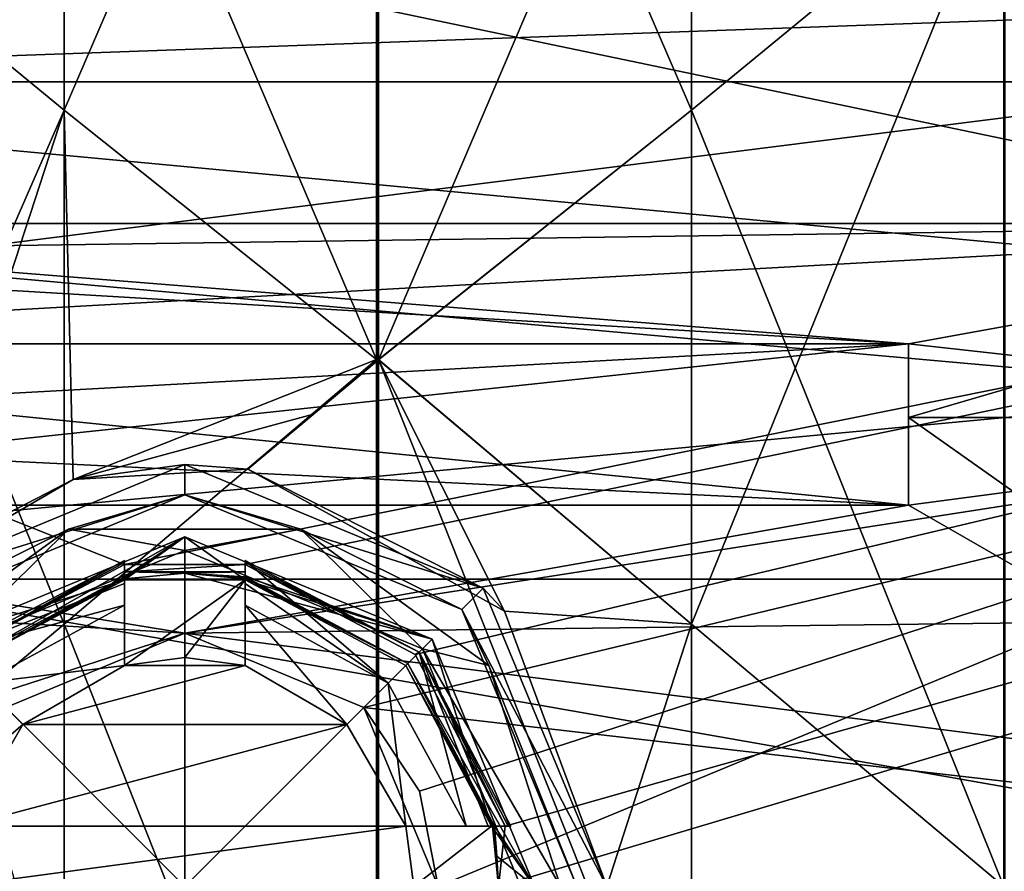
# Model space of a CAD drawing. Header units: millimetres. Extents: x -109 to 171, y -66 to 35.
# Tile 161 of 185: x 130 to 138, y 0 to 7. Entities that reach past the tile are written whole.
import ezdxf

# ---------------------------------------------------------------- set-up
doc = ezdxf.new("R2010")
doc.units = ezdxf.units.MM
doc.header["$LTSCALE"] = 65.185185
for name, color, linetype in [('697', 7, 'CONTINUOUS'), ('701', 7, 'CONTINUOUS'), ('707', 7, 'CONTINUOUS'), ('710', 7, 'CONTINUOUS'), ('712', 7, 'CONTINUOUS'), ('714', 7, 'CONTINUOUS'), ('715', 7, 'CONTINUOUS'), ('717', 7, 'CONTINUOUS'), ('719', 7, 'CONTINUOUS'), ('720', 7, 'CONTINUOUS'), ('724', 7, 'CONTINUOUS'), ('725', 7, 'CONTINUOUS'), ('732', 7, 'CONTINUOUS'), ('784', 7, 'CONTINUOUS'), ('785', 7, 'CONTINUOUS'), ('793', 7, 'CONTINUOUS'), ('794', 7, 'CONTINUOUS'), ('865', 7, 'CONTINUOUS'), ('872', 7, 'CONTINUOUS'), ('881', 7, 'CONTINUOUS'), ('888', 7, 'CONTINUOUS'), ('905', 7, 'CONTINUOUS'), ('906', 7, 'CONTINUOUS'), ('907', 7, 'CONTINUOUS'), ('910', 7, 'CONTINUOUS'), ('912', 7, 'CONTINUOUS'), ('921', 7, 'CONTINUOUS'), ('922', 7, 'CONTINUOUS'), ('923', 7, 'CONTINUOUS'), ('924', 7, 'CONTINUOUS'), ('925', 7, 'CONTINUOUS'), ('928', 7, 'CONTINUOUS'), ('930', 7, 'CONTINUOUS'), ('931', 7, 'CONTINUOUS'), ('934', 7, 'CONTINUOUS'), ('935', 7, 'CONTINUOUS'), ('939', 7, 'CONTINUOUS'), ('940', 7, 'CONTINUOUS'), ('941', 7, 'CONTINUOUS'), ('942', 7, 'CONTINUOUS'), ('945', 7, 'CONTINUOUS'), ('946', 7, 'CONTINUOUS'), ('949', 7, 'CONTINUOUS'), ('951', 7, 'CONTINUOUS'), ('952', 7, 'CONTINUOUS')]:
    doc.layers.add(name, color=color, linetype=linetype)

msp = doc.modelspace()

# ---------------------------------------------------------------- linework, layer by layer
at = {"layer": '697', "linetype": 'CONTINUOUS'}
for points in [[(125.7752, 4.7864, -19.6762), (168.1, 10.125, -17.537), (123.6433, 13.4877, -15.1044), (125.7752, 4.7864, -19.6762)], [(168.1, 10.125, -17.537), (125.7752, 4.7864, -19.6762), (131.1, 2.671, -20.0731), (168.1, 10.125, -17.537)], [(132.1, 2.671, -20.0731), (168.1, 10.125, -17.537), (131.1, 2.671, -20.0731), (132.1, 2.671, -20.0731)], [(133.5094, 1.923, -20.1585), (168.1, 10.125, -17.537), (132.1, 2.671, -20.0731), (133.5094, 1.923, -20.1585)], [(134.2558, 0.5, -20.2438), (168.1, 10.125, -17.537), (133.5094, 1.923, -20.1585), (134.2558, 0.5, -20.2438)], [(168.1, 0, -20.25), (168.1, 10.125, -17.537), (134.2, 0, -20.25), (168.1, 0, -20.25)], [(134.2, 0, -20.25), (168.1, 10.125, -17.537), (134.2558, 0.5, -20.2438), (134.2, 0, -20.25)], [(131.1, 2.671, -20.0731), (125.7752, 4.7864, -19.6762), (129.6906, 1.9229, -20.1585), (131.1, 2.671, -20.0731)], [(132.1, 2.6112, -20.0809), (132.1, 2.671, -20.0731), (131.1, 2.6112, -20.0809), (132.1, 2.6112, -20.0809)], [(131.1, 2.6112, -20.0809), (132.1, 2.671, -20.0731), (131.1, 2.671, -20.0731), (131.1, 2.6112, -20.0809)], [(131.6, 2.6, -20.0824), (132.1, 2.6112, -20.0809), (131.1, 2.6112, -20.0809), (131.6, 2.6, -20.0824)], [(131.1, 2.5515, -20.0886), (131.6, 2.6, -20.0824), (131.1, 2.6112, -20.0809), (131.1, 2.5515, -20.0886)], [(132.1, 2.5515, -20.0886), (132.1, 2.6112, -20.0809), (131.6, 2.6, -20.0824), (132.1, 2.5515, -20.0886)], [(134.1515, 0.5, -20.2438), (134.2, 0, -20.25), (134.2558, 0.5, -20.2438), (134.1515, 0.5, -20.2438)]]:
    msp.add_3dface(points, dxfattribs=at)
at = {"layer": '701', "linetype": 'CONTINUOUS'}
for points in [[(168.1, 10.125, 17.537), (168.1, 0, 20.25), (119.6, 10.1251, 17.5369), (168.1, 10.125, 17.537)], [(119.6, 10.1251, 17.5369), (168.1, 0, 20.25), (119.6, 0, 20.25), (119.6, 10.1251, 17.5369)]]:
    msp.add_3dface(points, dxfattribs=at)
at = {"layer": '707', "linetype": 'CONTINUOUS'}
for points in [[(125.1, 5.244, 1.6583), (125.1, 5.5), (137.6, 4.5, 3.1623), (125.1, 5.244, 1.6583)], [(137.6, 4.5, 3.1623), (125.1, 5.5), (143.1, 3.8891, 3.8891), (137.6, 4.5, 3.1623)], [(143.1, 3.8891, 3.8891), (125.1, 5.5), (143.1, 5.5), (143.1, 3.8891, 3.8891)], [(125.1, 4.5, 3.1623), (125.1, 5.244, 1.6583), (137.6, 4.5, 3.1623), (125.1, 4.5, 3.1623)], [(137.6, 3.8891, 3.8891), (137.6, 4.5, 3.1623), (143.1, 3.8891, 3.8891), (137.6, 3.8891, 3.8891)], [(137.6, 3.1623, 4.5), (137.6, 3.8891, 3.8891), (143.1, 0, 5.5), (137.6, 3.1623, 4.5)], [(143.1, 0, 5.5), (137.6, 3.8891, 3.8891), (143.1, 3.8891, 3.8891), (143.1, 0, 5.5)], [(125.1, 0, 5.5), (125.1, 3.1623, 4.5), (143.1, 0, 5.5), (125.1, 0, 5.5)], [(125.1, 3.1623, 4.5), (137.6, 3.1623, 4.5), (143.1, 0, 5.5), (125.1, 3.1623, 4.5)]]:
    msp.add_3dface(points, dxfattribs=at)
at = {"layer": '710', "linetype": 'CONTINUOUS'}
for points in [[(143.1, 5.5), (125.1, 5.5), (125.1, 5.244, -1.6583), (143.1, 5.5)], [(143.1, 5.5), (125.1, 5.244, -1.6583), (125.1, 4.5, -3.1623), (143.1, 5.5)], [(143.1, 5.5), (125.1, 4.5, -3.1623), (137.6, 4.5, -3.1623), (143.1, 5.5)], [(137.6, 3.8891, -3.8891), (143.1, 5.5), (137.6, 4.5, -3.1623), (137.6, 3.8891, -3.8891)], [(143.1, 5.5), (137.6, 3.8891, -3.8891), (143.1, 3.8891, -3.8891), (143.1, 5.5)], [(143.1, 3.8891, -3.8891), (137.6, 3.1623, -4.5), (131.6, 2.1, -5.0833), (143.1, 3.8891, -3.8891)], [(133.0841, 1.4858, -5.2955), (143.1, 3.8891, -3.8891), (131.6, 2.1, -5.0833), (133.0841, 1.4858, -5.2955)], [(133.5452, 0.7914, -5.4428), (143.1, 3.8891, -3.8891), (133.0841, 1.4858, -5.2955), (133.5452, 0.7914, -5.4428)], [(133.7, 0, -5.5), (143.1, 3.8891, -3.8891), (133.5452, 0.7914, -5.4428), (133.7, 0, -5.5)], [(143.1, 0, -5.5), (143.1, 3.8891, -3.8891), (133.7, 0, -5.5), (143.1, 0, -5.5)], [(137.6, 3.8891, -3.8891), (137.6, 3.1623, -4.5), (143.1, 3.8891, -3.8891), (137.6, 3.8891, -3.8891)], [(125.1, 3.1623, -4.5), (125.1, 0, -5.5), (131.6, 2.1, -5.0833), (125.1, 3.1623, -4.5)], [(137.6, 3.1623, -4.5), (125.1, 3.1623, -4.5), (131.6, 2.1, -5.0833), (137.6, 3.1623, -4.5)], [(131.6, 2.1, -5.0833), (125.1, 0, -5.5), (130.1159, 1.4858, -5.2955), (131.6, 2.1, -5.0833)]]:
    msp.add_3dface(points, dxfattribs=at)
at = {"layer": '712', "linetype": 'CONTINUOUS'}
for points in [[(137.6, 4.5, 3.1623), (137.6, 3.8891, 3.8891), (137.6, 4.5, 4.5), (137.6, 4.5, 3.1623)], [(137.6, 3.8891, 3.8891), (137.6, 3.1623, 4.5), (137.6, 4.5, 4.5), (137.6, 3.8891, 3.8891)]]:
    msp.add_3dface(points, dxfattribs=at)
at = {"layer": '714', "linetype": 'CONTINUOUS'}
for points in [[(124.236, 4.5, 4.5), (124.7148, 4.5, 3.7928), (137.6, 4.5, 3.1623), (124.236, 4.5, 4.5)], [(124.236, 4.5, 4.5), (137.6, 4.5, 3.1623), (137.6, 4.5, 4.5), (124.236, 4.5, 4.5)], [(124.7148, 4.5, 3.7928), (125.1, 4.5, 3.1623), (137.6, 4.5, 3.1623), (124.7148, 4.5, 3.7928)]]:
    msp.add_3dface(points, dxfattribs=at)
at = {"layer": '715', "linetype": 'CONTINUOUS'}
for points in [[(124.236, 4.5, -4.5), (124.7148, 3.7928, -4.5), (137.6, 3.1623, -4.5), (124.236, 4.5, -4.5)], [(124.236, 4.5, -4.5), (137.6, 3.1623, -4.5), (137.6, 4.5, -4.5), (124.236, 4.5, -4.5)], [(124.7148, 3.7928, -4.5), (125.1, 3.1623, -4.5), (137.6, 3.1623, -4.5), (124.7148, 3.7928, -4.5)]]:
    msp.add_3dface(points, dxfattribs=at)
at = {"layer": '717', "linetype": 'CONTINUOUS'}
for points in [[(131.6, 2.1, -7.9783), (130.1159, 1.4858, -5.2955), (130.1152, 1.485, -8.1152), (131.6, 2.1, -7.9783)], [(131.6, 2.1, -5.0833), (130.1159, 1.4858, -5.2955), (131.6, 2.1, -7.9783), (131.6, 2.1, -5.0833)], [(133.0841, 1.4858, -5.2955), (131.6, 2.1, -5.0833), (133.0848, 1.485, -8.1152), (133.0841, 1.4858, -5.2955)], [(133.0848, 1.485, -8.1152), (131.6, 2.1, -5.0833), (131.6, 2.1, -7.9783), (133.0848, 1.485, -8.1152)], [(133.5452, 0.7914, -5.4428), (133.0841, 1.4858, -5.2955), (133.0848, 1.485, -8.1152), (133.5452, 0.7914, -5.4428)], [(133.7, 0, -8.25), (133.5452, 0.7914, -5.4428), (133.0848, 1.485, -8.1152), (133.7, 0, -8.25)], [(133.7, 0, -5.5), (133.5452, 0.7914, -5.4428), (133.7, 0, -8.25), (133.7, 0, -5.5)]]:
    msp.add_3dface(points, dxfattribs=at)
at = {"layer": '719', "linetype": 'CONTINUOUS'}
for points in [[(129.1251, 2.4749, -21.5), (131.6, 3.5, -21.5), (131.6, 3.25, -21.5), (129.1251, 2.4749, -21.5)], [(131.6, 3.5, -21.5), (134.0749, 2.4749, -21.5), (131.6, 3.25, -21.5), (131.6, 3.5, -21.5)], [(129.3019, 2.2981, -21.5), (129.1251, 2.4749, -21.5), (131.6, 3.25, -21.5), (129.3019, 2.2981, -21.5)], [(131.6, 3.25, -21.5), (134.0749, 2.4749, -21.5), (133.8981, 2.2981, -21.5), (131.6, 3.25, -21.5)], [(134.0749, 2.4749, -21.5), (135.1, 0, -21.5), (133.8981, 2.2981, -21.5), (134.0749, 2.4749, -21.5)], [(133.8981, 2.2981, -21.5), (135.1, 0, -21.5), (134.85, 0, -21.5), (133.8981, 2.2981, -21.5)]]:
    msp.add_3dface(points, dxfattribs=at)
at = {"layer": '720', "linetype": 'CONTINUOUS'}
for points in [[(131.6, 3.5, -21.5), (129.1251, 2.4749, -21.5), (130.6742, 3.3753, -21.845), (131.6, 3.5, -21.5)], [(132.1234, 3.4606, -21.9884), (131.6, 3.5, -21.5), (130.6742, 3.3753, -21.845), (132.1234, 3.4606, -21.9884)], [(134.0749, 2.4749, -21.5), (131.6, 3.5, -21.5), (132.1234, 3.4606, -21.9884), (134.0749, 2.4749, -21.5)], [(134.2519, 2.2842, -21.9876), (134.0749, 2.4749, -21.5), (132.1234, 3.4606, -21.9884), (134.2519, 2.2842, -21.9876)], [(130.6742, 3.3753, -21.845), (129.1251, 2.4749, -21.5), (129.3814, 2.707, -21.8929), (130.6742, 3.3753, -21.845)], [(135.1, 0, -21.5), (134.0749, 2.4749, -21.5), (135.1, 0, -22.0274), (135.1, 0, -21.5)], [(135.1, 0, -22.0274), (134.0749, 2.4749, -21.5), (134.2519, 2.2842, -21.9876), (135.1, 0, -22.0274)]]:
    msp.add_3dface(points, dxfattribs=at)
at = {"layer": '724', "linetype": 'CONTINUOUS'}
for points in [[(124.1, 8.25), (124.1, 6.6745, 4.8491), (168.1, 8.25), (124.1, 8.25)], [(168.1, 8.25), (124.1, 6.6745, 4.8491), (168.1, 6.6744, 4.8492), (168.1, 8.25)], [(124.1, 6.6745, 4.8491), (124.1, 2.5492, 7.8463), (168.1, 6.6744, 4.8492), (124.1, 6.6745, 4.8491)], [(124.1, 2.5492, 7.8463), (168.1, 2.5494, 7.8462), (168.1, 6.6744, 4.8492), (124.1, 2.5492, 7.8463)], [(124.1, 2.5492, 7.8463), (124.1, -2.5492, 7.8463), (168.1, 2.5494, 7.8462), (124.1, 2.5492, 7.8463)], [(124.1, -2.5492, 7.8463), (168.1, -2.5494, 7.8462), (168.1, 2.5494, 7.8462), (124.1, -2.5492, 7.8463)]]:
    msp.add_3dface(points, dxfattribs=at)
at = {"layer": '725', "linetype": 'CONTINUOUS'}
for points in [[(124.1, 6.6745, -4.8491), (124.1, 8.25), (168.1, 6.6744, -4.8492), (124.1, 6.6745, -4.8491)], [(124.1, 8.25), (168.1, 8.25), (168.1, 6.6744, -4.8492), (124.1, 8.25)], [(124.1, 2.5492, -7.8463), (124.1, 6.6745, -4.8491), (168.1, 2.5494, -7.8462), (124.1, 2.5492, -7.8463)], [(124.1, 6.6745, -4.8491), (168.1, 6.6744, -4.8492), (168.1, 2.5494, -7.8462), (124.1, 6.6745, -4.8491)], [(131.6, 2.1, -7.9783), (124.1, 2.5492, -7.8463), (168.1, 2.5494, -7.8462), (131.6, 2.1, -7.9783)], [(124.1, 2.5492, -7.8463), (131.6, 2.1, -7.9783), (130.1152, 1.485, -8.1152), (124.1, 2.5492, -7.8463)], [(131.6, 2.1, -7.9783), (168.1, 2.5494, -7.8462), (168.1, -2.5494, -7.8462), (131.6, 2.1, -7.9783)], [(133.0848, 1.485, -8.1152), (131.6, 2.1, -7.9783), (168.1, -2.5494, -7.8462), (133.0848, 1.485, -8.1152)], [(133.7, 0, -8.25), (133.0848, 1.485, -8.1152), (168.1, -2.5494, -7.8462), (133.7, 0, -8.25)]]:
    msp.add_3dface(points, dxfattribs=at)
at = {"layer": '732', "linetype": 'CONTINUOUS'}
for points in [[(131.6, 2.9, -21.5), (129.7493, 1.8507, -21.2173), (129.5494, 2.0506, -21.5), (131.6, 2.9, -21.5)], [(131.1, 2.5691, -21.2173), (129.7493, 1.8507, -21.2173), (131.6, 2.9, -21.5), (131.1, 2.5691, -21.2173)], [(131.1, 2.5602, -21.2086), (131.1, 2.5691, -21.2173), (131.6, 2.9, -21.5), (131.1, 2.5602, -21.2086)], [(131.1, 2.5515, -21.2), (131.1, 2.5602, -21.2086), (131.6, 2.9, -21.5), (131.1, 2.5515, -21.2)], [(131.6, 2.6, -21.2), (131.1, 2.5515, -21.2), (131.6, 2.9, -21.5), (131.6, 2.6, -21.2)], [(133.6506, 2.0506, -21.5), (131.6, 2.6, -21.2), (131.6, 2.9, -21.5), (133.6506, 2.0506, -21.5)], [(132.1, 2.5515, -21.2), (131.6, 2.6, -21.2), (132.1, 2.5602, -21.2086), (132.1, 2.5515, -21.2)], [(132.1, 2.5602, -21.2086), (131.6, 2.6, -21.2), (132.1, 2.5691, -21.2173), (132.1, 2.5602, -21.2086)], [(132.1, 2.5691, -21.2173), (131.6, 2.6, -21.2), (133.6506, 2.0506, -21.5), (132.1, 2.5691, -21.2173)], [(133.4507, 1.8507, -21.2173), (132.1, 2.5691, -21.2173), (133.6506, 2.0506, -21.5), (133.4507, 1.8507, -21.2173)], [(134.5, 0, -21.5), (133.4507, 1.8507, -21.2173), (133.6506, 2.0506, -21.5), (134.5, 0, -21.5)], [(133.4507, 1.8507, -21.2173), (134.5, 0, -21.5), (134.1691, 0.5, -21.2173), (133.4507, 1.8507, -21.2173)], [(134.1515, 0.5, -21.2), (134.1602, 0.5, -21.2086), (134.1879, 0.251, -21.2), (134.1515, 0.5, -21.2)], [(134.1602, 0.5, -21.2086), (134.1691, 0.5, -21.2173), (134.1879, 0.251, -21.2), (134.1602, 0.5, -21.2086)], [(134.1691, 0.5, -21.2173), (134.5, 0, -21.5), (134.1879, 0.251, -21.2), (134.1691, 0.5, -21.2173)], [(134.5, 0, -21.5), (134.2, 0, -21.2), (134.1879, 0.251, -21.2), (134.5, 0, -21.5)]]:
    msp.add_3dface(points, dxfattribs=at)
at = {"layer": '784', "linetype": 'CONTINUOUS'}
for points in [[(133.1895, 12.445, 18.6253), (130.6, 10.4576, 19.5648), (133.1895, 4.3701, 21.97), (133.1895, 12.445, 18.6253)], [(133.1981, 12.445, 18.6253), (133.1895, 12.445, 18.6253), (133.1981, 4.37, 21.97), (133.1981, 12.445, 18.6253)], [(133.1981, 4.37, 21.97), (133.1895, 12.445, 18.6253), (133.1895, 4.3701, 21.97), (133.1981, 4.37, 21.97)], [(133.2061, 12.4458, 18.6245), (133.1981, 12.445, 18.6253), (133.2061, 4.3711, 21.9696), (133.2061, 12.4458, 18.6245)], [(133.2061, 4.3711, 21.9696), (133.1981, 12.445, 18.6253), (133.1981, 4.37, 21.97), (133.2061, 4.3711, 21.9696)], [(135.8, 10.4576, 19.5648), (133.2061, 12.4458, 18.6245), (135.8, 6.4397, 21.2291), (135.8, 10.4576, 19.5648)], [(135.8, 6.4397, 21.2291), (133.2061, 12.4458, 18.6245), (133.2061, 4.3711, 21.9696), (135.8, 6.4397, 21.2291)], [(130.6, 10.4576, 19.5648), (128.0105, 8.5723, 20.6953), (130.6, 6.4398, 21.2291), (130.6, 10.4576, 19.5648)], [(133.1895, 4.3701, 21.97), (130.6, 10.4576, 19.5648), (130.6, 6.4398, 21.2291), (133.1895, 4.3701, 21.97)], [(138.3895, 8.5723, 20.6953), (135.8, 10.4576, 19.5648), (135.8, 6.4397, 21.2291), (138.3895, 8.5723, 20.6953)]]:
    msp.add_3dface(points, dxfattribs=at)
at = {"layer": '785', "linetype": 'CONTINUOUS'}
for points in [[(133.1895, 4.3701, 21.97), (130.6, 2.1744, 22.0775), (133.1895, -4.3701, 21.97), (133.1895, 4.3701, 21.97)], [(133.1981, 4.37, 21.97), (133.1895, 4.3701, 21.97), (133.1981, -4.3702, 21.97), (133.1981, 4.37, 21.97)], [(133.1981, -4.3702, 21.97), (133.1895, 4.3701, 21.97), (133.1895, -4.3701, 21.97), (133.1981, -4.3702, 21.97)], [(133.2061, 4.3711, 21.9696), (133.1981, 4.37, 21.97), (133.2061, -4.369, 21.97), (133.2061, 4.3711, 21.9696)], [(133.2061, -4.369, 21.97), (133.1981, 4.37, 21.97), (133.1981, -4.3702, 21.97), (133.2061, -4.369, 21.97)], [(135.8, 2.1745, 22.0775), (133.2061, 4.3711, 21.9696), (135.8, -2.1745, 22.0775), (135.8, 2.1745, 22.0775)], [(135.8, -2.1745, 22.0775), (133.2061, 4.3711, 21.9696), (133.2061, -4.369, 21.97), (135.8, -2.1745, 22.0775)], [(130.6, 2.1744, 22.0775), (128.0105, 0, 22.4004), (130.6, -2.1744, 22.0775), (130.6, 2.1744, 22.0775)], [(133.1895, -4.3701, 21.97), (130.6, 2.1744, 22.0775), (130.6, -2.1744, 22.0775), (133.1895, -4.3701, 21.97)], [(138.3895, 0, 22.4004), (135.8, 2.1745, 22.0775), (135.8, -2.1745, 22.0775), (138.3895, 0, 22.4004)]]:
    msp.add_3dface(points, dxfattribs=at)
at = {"layer": '793', "linetype": 'CONTINUOUS'}
for points in [[(133.2061, 4.369, -21.97), (132.1234, 3.4606, -21.9884), (133.1981, 4.3702, -21.97), (133.2061, 4.369, -21.97)], [(133.1981, 4.3702, -21.97), (132.1234, 3.4606, -21.9884), (132.657, 3.9146, -21.9747), (133.1981, 4.3702, -21.97)], [(134.2519, 2.2842, -21.9876), (132.1234, 3.4606, -21.9884), (133.2061, 4.369, -21.97), (134.2519, 2.2842, -21.9876)], [(133.1895, 4.3701, -21.97), (133.1981, 4.3702, -21.97), (132.657, 3.9146, -21.9747), (133.1895, 4.3701, -21.97)], [(135.8, 2.1745, -22.0775), (134.2519, 2.2842, -21.9876), (133.2061, 4.369, -21.97), (135.8, 2.1745, -22.0775)], [(135.1, 0, -22.0274), (134.2519, 2.2842, -21.9876), (135.8, 2.1745, -22.0775), (135.1, 0, -22.0274)], [(135.8, -2.1745, -22.0775), (135.1, 0, -22.0274), (135.8, 2.1745, -22.0775), (135.8, -2.1745, -22.0775)], [(138.3895, 0, -22.4004), (135.8, -2.1745, -22.0775), (135.8, 2.1745, -22.0775), (138.3895, 0, -22.4004)]]:
    msp.add_3dface(points, dxfattribs=at)
at = {"layer": '794', "linetype": 'CONTINUOUS'}
for points in [[(133.1895, 4.3701, -21.97), (130.6, 6.4398, -21.2291), (133.1895, 12.445, -18.6253), (133.1895, 4.3701, -21.97)], [(133.1895, 12.445, -18.6253), (130.6, 6.4398, -21.2291), (130.6, 10.4576, -19.5648), (133.1895, 12.445, -18.6253)], [(133.1981, 4.3702, -21.97), (133.1895, 4.3701, -21.97), (133.1981, 12.4451, -18.6252), (133.1981, 4.3702, -21.97)], [(133.1981, 12.4451, -18.6252), (133.1895, 4.3701, -21.97), (133.1895, 12.445, -18.6253), (133.1981, 12.4451, -18.6252)], [(133.2061, 12.444, -18.6257), (133.1981, 4.3702, -21.97), (133.1981, 12.4451, -18.6252), (133.2061, 12.444, -18.6257)], [(133.2061, 4.369, -21.97), (133.1981, 4.3702, -21.97), (133.2061, 12.444, -18.6257), (133.2061, 4.369, -21.97)], [(135.8, 10.4576, -19.5648), (133.2061, 4.369, -21.97), (133.2061, 12.444, -18.6257), (135.8, 10.4576, -19.5648)], [(130.6, 6.4398, -21.2291), (128.0105, 8.5723, -20.6953), (130.6, 10.4576, -19.5648), (130.6, 6.4398, -21.2291)], [(135.8, 6.4397, -21.2291), (133.2061, 4.369, -21.97), (135.8, 10.4576, -19.5648), (135.8, 6.4397, -21.2291)], [(138.3895, 8.5723, -20.6953), (135.8, 6.4397, -21.2291), (135.8, 10.4576, -19.5648), (138.3895, 8.5723, -20.6953)]]:
    msp.add_3dface(points, dxfattribs=at)
at = {"layer": '865', "linetype": 'CONTINUOUS'}
for points in [[(138.3895, 0, -22.4004), (135.8, 2.1745, -22.0775), (138.3895, 8.5723, -20.6953), (138.3895, 0, -22.4004)], [(135.8, 2.1745, -22.0775), (135.8, 6.4397, -21.2291), (138.3895, 8.5723, -20.6953), (135.8, 2.1745, -22.0775)], [(138.3895, 0, -22.4004), (138.3895, 8.5723, -20.6953), (138.4, 8.5723, -20.6953), (138.3895, 0, -22.4004)], [(138.4, 0, -22.4004), (138.3895, 0, -22.4004), (138.4, 8.5723, -20.6953), (138.4, 0, -22.4004)], [(135.8, 2.1745, -22.0775), (133.2061, 4.369, -21.97), (135.8, 6.4397, -21.2291), (135.8, 2.1745, -22.0775)]]:
    msp.add_3dface(points, dxfattribs=at)
at = {"layer": '872', "linetype": 'CONTINUOUS'}
for points in [[(138.3895, 8.5723, 20.6953), (135.8, 6.4397, 21.2291), (138.3895, 0, 22.4004), (138.3895, 8.5723, 20.6953)], [(138.3895, 8.5723, 20.6953), (138.3895, 0, 22.4004), (138.4, 0, 22.4004), (138.3895, 8.5723, 20.6953)], [(138.4, 8.5723, 20.6953), (138.3895, 8.5723, 20.6953), (138.4, 0, 22.4004), (138.4, 8.5723, 20.6953)], [(135.8, 6.4397, 21.2291), (133.2061, 4.3711, 21.9696), (135.8, 2.1745, 22.0775), (135.8, 6.4397, 21.2291)], [(135.8, 6.4397, 21.2291), (135.8, 2.1745, 22.0775), (138.3895, 0, 22.4004), (135.8, 6.4397, 21.2291)]]:
    msp.add_3dface(points, dxfattribs=at)
at = {"layer": '881', "linetype": 'CONTINUOUS'}
for points in [[(128.4581, 1.5422, -22.0971), (128.0105, 8.5723, -20.6953), (130.6, 6.4398, -21.2291), (128.4581, 1.5422, -22.0971)], [(129.3814, 2.707, -21.8929), (128.4581, 1.5422, -22.0971), (130.6, 6.4398, -21.2291), (129.3814, 2.707, -21.8929)], [(130.6742, 3.3753, -21.845), (129.3814, 2.707, -21.8929), (130.6, 6.4398, -21.2291), (130.6742, 3.3753, -21.845)], [(133.1895, 4.3701, -21.97), (130.6742, 3.3753, -21.845), (130.6, 6.4398, -21.2291), (133.1895, 4.3701, -21.97)], [(130.6742, 3.3753, -21.845), (133.1895, 4.3701, -21.97), (132.657, 3.9146, -21.9747), (130.6742, 3.3753, -21.845)], [(132.1234, 3.4606, -21.9884), (130.6742, 3.3753, -21.845), (132.657, 3.9146, -21.9747), (132.1234, 3.4606, -21.9884)]]:
    msp.add_3dface(points, dxfattribs=at)
at = {"layer": '888', "linetype": 'CONTINUOUS'}
for points in [[(130.6, 6.4398, 21.2291), (128.0105, 8.5723, 20.6953), (130.6, 2.1744, 22.0775), (130.6, 6.4398, 21.2291)], [(128.0105, 8.5723, 20.6953), (128.0105, 0, 22.4004), (130.6, 2.1744, 22.0775), (128.0105, 8.5723, 20.6953)], [(133.1895, 4.3701, 21.97), (130.6, 6.4398, 21.2291), (130.6, 2.1744, 22.0775), (133.1895, 4.3701, 21.97)]]:
    msp.add_3dface(points, dxfattribs=at)
at = {"layer": '905', "linetype": 'CONTINUOUS'}
for points in [[(131.6, 2.7863, -21.9987), (131.6, 0, -22.1), (129.6298, 1.9702, -21.9987), (131.6, 2.7863, -21.9987)], [(133.5702, 1.9702, -21.9987), (131.6, 0, -22.1), (131.6, 2.7863, -21.9987), (133.5702, 1.9702, -21.9987)], [(129.6298, 1.9702, -21.9987), (131.6, 0, -22.1), (130.2059, 0, -22.0747), (129.6298, 1.9702, -21.9987)], [(134.3863, 0, -21.9987), (131.6, 0, -22.1), (133.5702, 1.9702, -21.9987), (134.3863, 0, -21.9987)]]:
    msp.add_3dface(points, dxfattribs=at)
at = {"layer": '906', "linetype": 'CONTINUOUS'}
for points in [[(129.3019, 2.2981, -21.5), (131.6, 3.25, -21.5), (130.6371, 2.9637, -21.8405), (129.3019, 2.2981, -21.5)], [(130.6371, 2.9637, -21.8405), (131.6, 3.25, -21.5), (132.5629, 2.9637, -21.8405), (130.6371, 2.9637, -21.8405)], [(131.6, 3.25, -21.5), (133.8981, 2.2981, -21.5), (132.5629, 2.9637, -21.8405), (131.6, 3.25, -21.5)], [(129.079, 1.8316, -21.8405), (129.3019, 2.2981, -21.5), (130.6371, 2.9637, -21.8405), (129.079, 1.8316, -21.8405)], [(129.6298, 1.9702, -21.9987), (129.079, 1.8316, -21.8405), (130.6371, 2.9637, -21.8405), (129.6298, 1.9702, -21.9987)], [(131.6, 2.7863, -21.9987), (129.6298, 1.9702, -21.9987), (130.6371, 2.9637, -21.8405), (131.6, 2.7863, -21.9987)], [(131.6, 2.7863, -21.9987), (130.6371, 2.9637, -21.8405), (132.5629, 2.9637, -21.8405), (131.6, 2.7863, -21.9987)], [(133.5702, 1.9702, -21.9987), (131.6, 2.7863, -21.9987), (132.5629, 2.9637, -21.8405), (133.5702, 1.9702, -21.9987)], [(132.5629, 2.9637, -21.8405), (133.8981, 2.2981, -21.5), (134.121, 1.8316, -21.8405), (132.5629, 2.9637, -21.8405)], [(133.5702, 1.9702, -21.9987), (132.5629, 2.9637, -21.8405), (134.121, 1.8316, -21.8405), (133.5702, 1.9702, -21.9987)], [(133.8981, 2.2981, -21.5), (134.85, 0, -21.5), (134.121, 1.8316, -21.8405), (133.8981, 2.2981, -21.5)], [(134.3863, 0, -21.9987), (133.5702, 1.9702, -21.9987), (134.7162, 0, -21.8405), (134.3863, 0, -21.9987)], [(133.5702, 1.9702, -21.9987), (134.121, 1.8316, -21.8405), (134.7162, 0, -21.8405), (133.5702, 1.9702, -21.9987)], [(134.121, 1.8316, -21.8405), (134.85, 0, -21.5), (134.7162, 0, -21.8405), (134.121, 1.8316, -21.8405)]]:
    msp.add_3dface(points, dxfattribs=at)
at = {"layer": '907', "linetype": 'CONTINUOUS'}
for points in [[(131.6, 2.9, -21.5), (129.5494, 2.0506, -21.5), (131.1, 2.5438, -21.5), (131.6, 2.9, -21.5)], [(132.1, 2.5438, -21.5), (131.6, 2.9, -21.5), (131.1, 2.5438, -21.5), (132.1, 2.5438, -21.5)], [(133.6506, 2.0506, -21.5), (131.6, 2.9, -21.5), (132.1, 2.5438, -21.5), (133.6506, 2.0506, -21.5)], [(131.1, 2.5438, -21.5), (129.5494, 2.0506, -21.5), (129.7668, 1.8332, -21.5), (131.1, 2.5438, -21.5)], [(131.6, 1.9, -21.5), (132.1, 2.5438, -21.5), (131.1, 1.833, -21.5), (131.6, 1.9, -21.5)], [(131.1, 1.833, -21.5), (132.1, 2.5438, -21.5), (131.1, 2.5438, -21.5), (131.1, 1.833, -21.5)], [(132.1, 1.833, -21.5), (132.1, 2.5438, -21.5), (131.6, 1.9, -21.5), (132.1, 1.833, -21.5)], [(133.4332, 1.8332, -21.5), (133.6506, 2.0506, -21.5), (132.1, 2.5438, -21.5), (133.4332, 1.8332, -21.5)], [(134.1438, 0.5, -21.5), (133.6506, 2.0506, -21.5), (133.4332, 1.8332, -21.5), (134.1438, 0.5, -21.5)], [(134.5, 0, -21.5), (133.6506, 2.0506, -21.5), (134.1438, 0.5, -21.5), (134.5, 0, -21.5)], [(133.433, 0.5, -21.5), (133.5, 0, -21.5), (134.1438, 0.5, -21.5), (133.433, 0.5, -21.5)], [(133.5, 0, -21.5), (134.5, 0, -21.5), (134.1438, 0.5, -21.5), (133.5, 0, -21.5)]]:
    msp.add_3dface(points, dxfattribs=at)
at = {"layer": '910', "linetype": 'CONTINUOUS'}
for points in [[(131.1, 1.833, -18.7), (131.1, 2.3331, -18.7), (129.9128, 1.6872, -18.7), (131.1, 1.833, -18.7)], [(130.2565, 1.3435, -18.7), (131.1, 1.833, -18.7), (129.9128, 1.6872, -18.7), (130.2565, 1.3435, -18.7)], [(129.2669, 0.5, -18.7), (130.2565, 1.3435, -18.7), (129.9128, 1.6872, -18.7), (129.2669, 0.5, -18.7)], [(129.767, 0.5, -18.7), (130.2565, 1.3435, -18.7), (129.2669, 0.5, -18.7), (129.767, 0.5, -18.7)]]:
    msp.add_3dface(points, dxfattribs=at)
at = {"layer": '912', "linetype": 'CONTINUOUS'}
for points in [[(131.6, 1.9, -20.7), (131.1, 1.833, -20.7), (132.1, 1.833, -20.7), (131.6, 1.9, -20.7)], [(131.1, 1.833, -20.7), (130.2565, 1.3435, -20.7), (132.1, 1.833, -20.7), (131.1, 1.833, -20.7)], [(132.1, 1.833, -20.7), (130.2565, 1.3435, -20.7), (132.9435, 1.3435, -20.7), (132.1, 1.833, -20.7)], [(130.2565, 1.3435, -20.7), (129.767, 0.5, -20.7), (132.9435, 1.3435, -20.7), (130.2565, 1.3435, -20.7)], [(132.9435, 1.3435, -20.7), (129.767, 0.5, -20.7), (133.433, 0.5, -20.7), (132.9435, 1.3435, -20.7)], [(129.767, 0.5, -20.7), (129.7, 0, -20.7), (133.433, 0.5, -20.7), (129.767, 0.5, -20.7)], [(133.433, 0.5, -20.7), (129.7, 0, -20.7), (133.5, 0, -20.7), (133.433, 0.5, -20.7)]]:
    msp.add_3dface(points, dxfattribs=at)
at = {"layer": '921', "linetype": 'CONTINUOUS'}
for points in [[(131.1, 2.5141, -19.1871), (131.1, 1.833, -20.7), (131.1, 2.7042, -19.7), (131.1, 2.5141, -19.1871)], [(131.1, 2.7042, -19.7), (131.1, 1.833, -20.7), (131.1, 2.6875, -19.8868), (131.1, 2.7042, -19.7)], [(131.1, 2.5515, -20.0886), (131.1, 2.671, -20.0731), (131.1, 2.6875, -19.8868), (131.1, 2.5515, -20.0886)], [(131.1, 1.833, -20.7), (131.1, 2.5515, -20.0886), (131.1, 2.6875, -19.8868), (131.1, 1.833, -20.7)], [(131.1, 2.5515, -20.0886), (131.1, 2.6112, -20.0809), (131.1, 2.671, -20.0731), (131.1, 2.5515, -20.0886)], [(131.1, 2.5691, -21.2173), (131.1, 2.5602, -21.2086), (131.1, 1.833, -21.5), (131.1, 2.5691, -21.2173)], [(131.1, 2.5691, -21.2173), (131.1, 1.833, -21.5), (131.1, 2.5564, -21.3588), (131.1, 2.5691, -21.2173)], [(131.1, 2.5602, -21.2086), (131.1, 2.5515, -21.2), (131.1, 1.833, -21.5), (131.1, 2.5602, -21.2086)], [(131.1, 1.833, -21.5), (131.1, 2.5438, -21.5), (131.1, 2.5564, -21.3588), (131.1, 1.833, -21.5)], [(131.1, 2.5515, -21.2), (131.1, 2.5515, -20.0886), (131.1, 1.833, -20.7), (131.1, 2.5515, -21.2)], [(131.1, 1.833, -21.5), (131.1, 2.5515, -21.2), (131.1, 1.833, -20.7), (131.1, 1.833, -21.5)], [(131.1, 2.3331, -18.7), (131.1, 1.833, -20.7), (131.1, 2.5141, -19.1871), (131.1, 2.3331, -18.7)], [(131.1, 2.3331, -18.7), (131.1, 1.833, -18.7), (131.1, 1.833, -20.7), (131.1, 2.3331, -18.7)]]:
    msp.add_3dface(points, dxfattribs=at)
at = {"layer": '922', "linetype": 'CONTINUOUS'}
for points in [[(131.6, 1.9, -21.5), (131.1, 1.833, -21.5), (131.6, 1.9, -20.7), (131.6, 1.9, -21.5)], [(131.1, 1.833, -21.5), (131.1, 1.833, -20.7), (131.6, 1.9, -20.7), (131.1, 1.833, -21.5)], [(132.1, 1.833, -21.5), (131.6, 1.9, -21.5), (132.1, 1.833, -20.7), (132.1, 1.833, -21.5)], [(131.6, 1.9, -21.5), (131.6, 1.9, -20.7), (132.1, 1.833, -20.7), (131.6, 1.9, -21.5)]]:
    msp.add_3dface(points, dxfattribs=at)
at = {"layer": '923', "linetype": 'CONTINUOUS'}
for points in [[(132.1, 2.7042, -19.7), (132.1, 2.6875, -19.8868), (132.1, 1.833, -18.7), (132.1, 2.7042, -19.7)], [(132.1, 2.5142, -19.1875), (132.1, 2.7042, -19.7), (132.1, 1.833, -18.7), (132.1, 2.5142, -19.1875)], [(132.1, 2.6875, -19.8868), (132.1, 2.671, -20.0731), (132.1, 1.833, -18.7), (132.1, 2.6875, -19.8868)], [(132.1, 2.671, -20.0731), (132.1, 2.6112, -20.0809), (132.1, 1.833, -18.7), (132.1, 2.671, -20.0731)], [(132.1, 2.6112, -20.0809), (132.1, 2.5515, -20.0886), (132.1, 1.833, -18.7), (132.1, 2.6112, -20.0809)], [(132.1, 2.5602, -21.2086), (132.1, 2.5691, -21.2173), (132.1, 1.833, -20.7), (132.1, 2.5602, -21.2086)], [(132.1, 1.833, -20.7), (132.1, 2.5691, -21.2173), (132.1, 2.5564, -21.3588), (132.1, 1.833, -20.7)], [(132.1, 2.5515, -21.2), (132.1, 2.5602, -21.2086), (132.1, 1.833, -20.7), (132.1, 2.5515, -21.2)], [(132.1, 2.5438, -21.5), (132.1, 1.833, -20.7), (132.1, 2.5564, -21.3588), (132.1, 2.5438, -21.5)], [(132.1, 2.5515, -20.0886), (132.1, 2.5515, -21.2), (132.1, 1.833, -20.7), (132.1, 2.5515, -20.0886)], [(132.1, 2.5515, -20.0886), (132.1, 1.833, -20.7), (132.1, 1.833, -18.7), (132.1, 2.5515, -20.0886)], [(132.1, 2.5438, -21.5), (132.1, 1.833, -21.5), (132.1, 1.833, -20.7), (132.1, 2.5438, -21.5)], [(132.1, 2.3331, -18.7), (132.1, 2.5142, -19.1875), (132.1, 1.833, -18.7), (132.1, 2.3331, -18.7)]]:
    msp.add_3dface(points, dxfattribs=at)
at = {"layer": '924', "linetype": 'CONTINUOUS'}
for points in [[(134.1515, 0.5, -21.2), (134.1515, 0.5, -20.2438), (133.433, 0.5, -20.7), (134.1515, 0.5, -21.2)], [(133.433, 0.5, -20.7), (134.1515, 0.5, -20.2438), (134.2799, 0.5, -19.9726), (133.433, 0.5, -20.7)], [(134.1691, 0.5, -21.2173), (134.1602, 0.5, -21.2086), (133.433, 0.5, -21.5), (134.1691, 0.5, -21.2173)], [(134.1691, 0.5, -21.2173), (133.433, 0.5, -21.5), (134.1564, 0.5, -21.3588), (134.1691, 0.5, -21.2173)], [(134.1602, 0.5, -21.2086), (134.1515, 0.5, -21.2), (133.433, 0.5, -21.5), (134.1602, 0.5, -21.2086)], [(133.433, 0.5, -21.5), (134.1515, 0.5, -21.2), (133.433, 0.5, -20.7), (133.433, 0.5, -21.5)], [(133.433, 0.5, -21.5), (134.1438, 0.5, -21.5), (134.1564, 0.5, -21.3588), (133.433, 0.5, -21.5)], [(133.433, 0.5, -18.7), (133.433, 0.5, -20.7), (133.9331, 0.5, -18.7), (133.433, 0.5, -18.7)], [(133.9331, 0.5, -18.7), (133.433, 0.5, -20.7), (134.1141, 0.5, -19.1871), (133.9331, 0.5, -18.7)], [(134.1141, 0.5, -19.1871), (133.433, 0.5, -20.7), (134.3042, 0.5, -19.7), (134.1141, 0.5, -19.1871)], [(134.3042, 0.5, -19.7), (133.433, 0.5, -20.7), (134.2799, 0.5, -19.9726), (134.3042, 0.5, -19.7)], [(134.1515, 0.5, -20.2438), (134.2558, 0.5, -20.2438), (134.2799, 0.5, -19.9726), (134.1515, 0.5, -20.2438)]]:
    msp.add_3dface(points, dxfattribs=at)
at = {"layer": '925', "linetype": 'CONTINUOUS'}
for points in [[(133.5, 0, -21.5), (133.433, 0.5, -21.5), (133.5, 0, -20.7), (133.5, 0, -21.5)], [(133.433, 0.5, -21.5), (133.433, 0.5, -20.7), (133.5, 0, -20.7), (133.433, 0.5, -21.5)]]:
    msp.add_3dface(points, dxfattribs=at)
at = {"layer": '928', "linetype": 'CONTINUOUS'}
for points in [[(137.6, 3.1623, -4.5), (137.6, 3.8891, -3.8891), (137.6, 4.5, -4.5), (137.6, 3.1623, -4.5)], [(137.6, 3.8891, -3.8891), (137.6, 4.5, -3.1623), (137.6, 4.5, -4.5), (137.6, 3.8891, -3.8891)]]:
    msp.add_3dface(points, dxfattribs=at)
at = {"layer": '930', "linetype": 'CONTINUOUS'}
for points in [[(124.7164, 3.7904, 4.5), (124.236, 4.5, 4.5), (137.6, 4.5, 4.5), (124.7164, 3.7904, 4.5)], [(125.1, 3.1623, 4.5), (124.7164, 3.7904, 4.5), (137.6, 4.5, 4.5), (125.1, 3.1623, 4.5)], [(137.6, 3.1623, 4.5), (125.1, 3.1623, 4.5), (137.6, 4.5, 4.5), (137.6, 3.1623, 4.5)]]:
    msp.add_3dface(points, dxfattribs=at)
at = {"layer": '931', "linetype": 'CONTINUOUS'}
for points in [[(124.7164, 4.5, -3.7904), (124.236, 4.5, -4.5), (137.6, 4.5, -4.5), (124.7164, 4.5, -3.7904)], [(125.1, 4.5, -3.1623), (124.7164, 4.5, -3.7904), (137.6, 4.5, -4.5), (125.1, 4.5, -3.1623)], [(137.6, 4.5, -3.1623), (125.1, 4.5, -3.1623), (137.6, 4.5, -4.5), (137.6, 4.5, -3.1623)]]:
    msp.add_3dface(points, dxfattribs=at)
at = {"layer": '934', "linetype": 'CONTINUOUS'}
for points in [[(134.2, 0, -20.25), (134.1515, 0.5, -20.2438), (134.2, 0, -21.2), (134.2, 0, -20.25)], [(134.2, 0, -21.2), (134.1515, 0.5, -20.2438), (134.1879, 0.251, -21.2), (134.2, 0, -21.2)], [(134.1515, 0.5, -20.2438), (134.1515, 0.5, -21.2), (134.1879, 0.251, -21.2), (134.1515, 0.5, -20.2438)]]:
    msp.add_3dface(points, dxfattribs=at)
at = {"layer": '935', "linetype": 'CONTINUOUS'}
for points in [[(131.6, 2.6, -20.0824), (131.1, 2.5515, -20.0886), (131.6, 2.6, -21.2), (131.6, 2.6, -20.0824)], [(131.1, 2.5515, -20.0886), (131.1, 2.5515, -21.2), (131.6, 2.6, -21.2), (131.1, 2.5515, -20.0886)], [(132.1, 2.5515, -20.0886), (131.6, 2.6, -20.0824), (132.1, 2.5515, -21.2), (132.1, 2.5515, -20.0886)], [(131.6, 2.6, -20.0824), (131.6, 2.6, -21.2), (132.1, 2.5515, -21.2), (131.6, 2.6, -20.0824)]]:
    msp.add_3dface(points, dxfattribs=at)
at = {"layer": '939', "linetype": 'CONTINUOUS'}
for points in [[(131.1, 2.7042, -19.7), (129.6906, 1.9229, -20.1585), (129.6555, 1.9445, -19.7), (131.1, 2.7042, -19.7)], [(131.1, 2.7042, -19.7), (131.1, 2.6875, -19.8868), (129.6906, 1.9229, -20.1585), (131.1, 2.7042, -19.7)], [(131.1, 2.671, -20.0731), (129.6906, 1.9229, -20.1585), (131.1, 2.6875, -19.8868), (131.1, 2.671, -20.0731)]]:
    msp.add_3dface(points, dxfattribs=at)
at = {"layer": '940', "linetype": 'CONTINUOUS'}
for points in [[(129.7493, 1.8507, -21.2173), (131.1, 2.5691, -21.2173), (129.7668, 1.8332, -21.5), (129.7493, 1.8507, -21.2173)], [(131.1, 2.5691, -21.2173), (131.1, 2.5564, -21.3588), (129.7668, 1.8332, -21.5), (131.1, 2.5691, -21.2173)], [(131.1, 2.5438, -21.5), (129.7668, 1.8332, -21.5), (131.1, 2.5564, -21.3588), (131.1, 2.5438, -21.5)]]:
    msp.add_3dface(points, dxfattribs=at)
at = {"layer": '941', "linetype": 'CONTINUOUS'}
for points in [[(132.1, 2.6875, -19.8868), (132.1, 2.7042, -19.7), (133.5445, 1.9445, -19.7), (132.1, 2.6875, -19.8868)], [(132.1, 2.671, -20.0731), (132.1, 2.6875, -19.8868), (133.5445, 1.9445, -19.7), (132.1, 2.671, -20.0731)], [(133.5094, 1.923, -20.1585), (132.1, 2.671, -20.0731), (133.5445, 1.9445, -19.7), (133.5094, 1.923, -20.1585)], [(134.2558, 0.5, -20.2438), (133.5094, 1.923, -20.1585), (133.5445, 1.9445, -19.7), (134.2558, 0.5, -20.2438)], [(134.2558, 0.5, -20.2438), (133.5445, 1.9445, -19.7), (134.2799, 0.5, -19.9726), (134.2558, 0.5, -20.2438)], [(134.3042, 0.5, -19.7), (134.2799, 0.5, -19.9726), (133.5445, 1.9445, -19.7), (134.3042, 0.5, -19.7)]]:
    msp.add_3dface(points, dxfattribs=at)
at = {"layer": '942', "linetype": 'CONTINUOUS'}
for points in [[(132.1, 2.5691, -21.2173), (133.4507, 1.8507, -21.2173), (132.1, 2.5564, -21.3588), (132.1, 2.5691, -21.2173)], [(133.4507, 1.8507, -21.2173), (132.1, 2.5438, -21.5), (132.1, 2.5564, -21.3588), (133.4507, 1.8507, -21.2173)], [(133.4507, 1.8507, -21.2173), (133.4332, 1.8332, -21.5), (132.1, 2.5438, -21.5), (133.4507, 1.8507, -21.2173)], [(133.4507, 1.8507, -21.2173), (134.1691, 0.5, -21.2173), (133.4332, 1.8332, -21.5), (133.4507, 1.8507, -21.2173)], [(134.1691, 0.5, -21.2173), (134.1564, 0.5, -21.3588), (133.4332, 1.8332, -21.5), (134.1691, 0.5, -21.2173)], [(134.1438, 0.5, -21.5), (133.4332, 1.8332, -21.5), (134.1564, 0.5, -21.3588), (134.1438, 0.5, -21.5)]]:
    msp.add_3dface(points, dxfattribs=at)
at = {"layer": '945', "linetype": 'CONTINUOUS'}
for points in [[(131.1, 2.5141, -19.1871), (131.1, 2.7042, -19.7), (129.6555, 1.9445, -19.7), (131.1, 2.5141, -19.1871)], [(131.1, 2.3331, -18.7), (131.1, 2.5141, -19.1871), (129.6555, 1.9445, -19.7), (131.1, 2.3331, -18.7)], [(129.9128, 1.6872, -18.7), (131.1, 2.3331, -18.7), (129.6555, 1.9445, -19.7), (129.9128, 1.6872, -18.7)]]:
    msp.add_3dface(points, dxfattribs=at)
at = {"layer": '946', "linetype": 'CONTINUOUS'}
for points in [[(132.1, 2.7042, -19.7), (132.1, 2.5142, -19.1875), (133.2872, 1.6872, -18.7), (132.1, 2.7042, -19.7)], [(133.5445, 1.9445, -19.7), (132.1, 2.7042, -19.7), (133.2872, 1.6872, -18.7), (133.5445, 1.9445, -19.7)], [(132.1, 2.3331, -18.7), (133.2872, 1.6872, -18.7), (132.1, 2.5142, -19.1875), (132.1, 2.3331, -18.7)], [(133.9331, 0.5, -18.7), (133.5445, 1.9445, -19.7), (133.2872, 1.6872, -18.7), (133.9331, 0.5, -18.7)], [(133.9331, 0.5, -18.7), (134.1141, 0.5, -19.1871), (133.5445, 1.9445, -19.7), (133.9331, 0.5, -18.7)], [(134.1141, 0.5, -19.1871), (134.3042, 0.5, -19.7), (133.5445, 1.9445, -19.7), (134.1141, 0.5, -19.1871)]]:
    msp.add_3dface(points, dxfattribs=at)
at = {"layer": '949', "linetype": 'CONTINUOUS'}
for points in [[(132.1, 2.3331, -18.7), (132.1, 1.833, -18.7), (132.9435, 1.3435, -18.7), (132.1, 2.3331, -18.7)], [(133.2872, 1.6872, -18.7), (132.1, 2.3331, -18.7), (132.9435, 1.3435, -18.7), (133.2872, 1.6872, -18.7)], [(133.433, 0.5, -18.7), (133.2872, 1.6872, -18.7), (132.9435, 1.3435, -18.7), (133.433, 0.5, -18.7)], [(133.433, 0.5, -18.7), (133.9331, 0.5, -18.7), (133.2872, 1.6872, -18.7), (133.433, 0.5, -18.7)]]:
    msp.add_3dface(points, dxfattribs=at)
at = {"layer": '951', "linetype": 'CONTINUOUS'}
for points in [[(131.1, 1.833, -18.7), (130.2565, 1.3435, -18.7), (131.1, 1.833, -20.7), (131.1, 1.833, -18.7)], [(130.2565, 1.3435, -18.7), (130.2565, 1.3435, -20.7), (131.1, 1.833, -20.7), (130.2565, 1.3435, -18.7)], [(130.2565, 1.3435, -18.7), (129.767, 0.5, -18.7), (130.2565, 1.3435, -20.7), (130.2565, 1.3435, -18.7)], [(129.767, 0.5, -18.7), (129.767, 0.5, -20.7), (130.2565, 1.3435, -20.7), (129.767, 0.5, -18.7)]]:
    msp.add_3dface(points, dxfattribs=at)
at = {"layer": '952', "linetype": 'CONTINUOUS'}
for points in [[(132.1, 1.833, -20.7), (132.9435, 1.3435, -20.7), (132.1, 1.833, -18.7), (132.1, 1.833, -20.7)], [(132.1, 1.833, -18.7), (132.9435, 1.3435, -20.7), (132.9435, 1.3435, -18.7), (132.1, 1.833, -18.7)], [(132.9435, 1.3435, -20.7), (133.433, 0.5, -20.7), (132.9435, 1.3435, -18.7), (132.9435, 1.3435, -20.7)], [(133.433, 0.5, -20.7), (133.433, 0.5, -18.7), (132.9435, 1.3435, -18.7), (133.433, 0.5, -20.7)]]:
    msp.add_3dface(points, dxfattribs=at)

doc.saveas('drawing.dxf')
